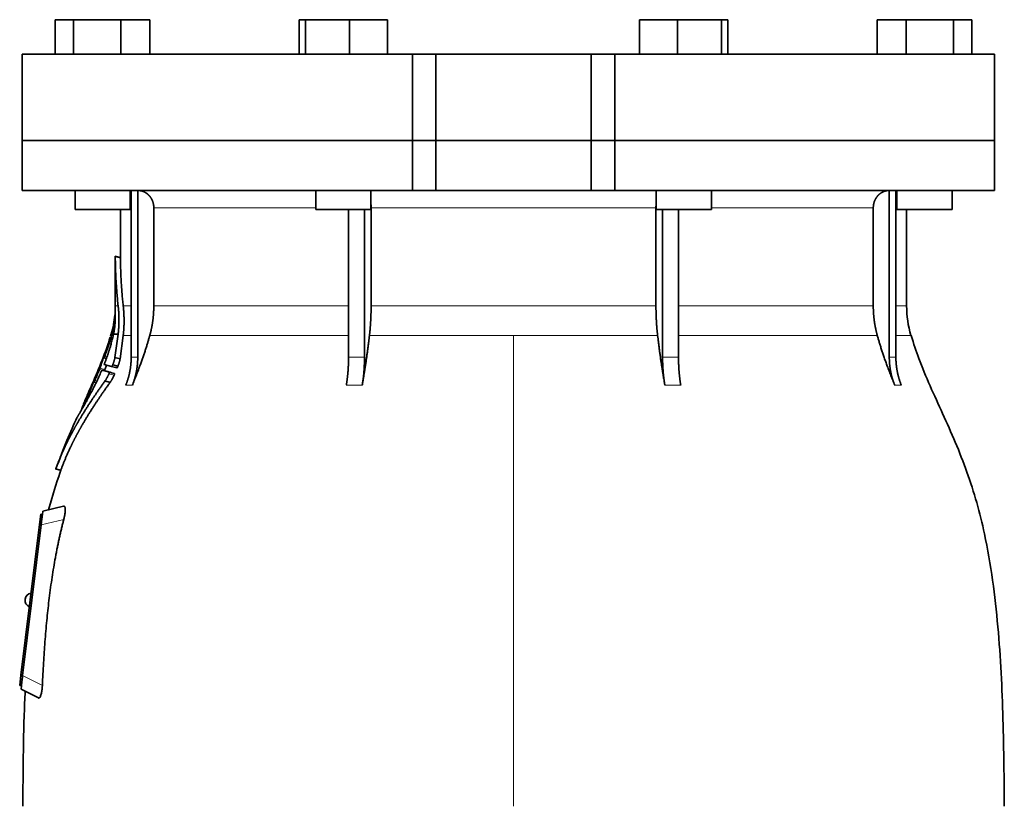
# Model space of a CAD drawing. Header units: millimetres. Extents: x 441 to 1325, y -1714 to 1591.
# Tile 25 of 29: x 448 to 733, y 863 to 1091. Entities that reach past the tile are written whole.
import ezdxf

# ---------------------------------------------------------------- set-up
doc = ezdxf.new("R2010")
doc.units = ezdxf.units.MM
doc.layers.add('VSI344-454_FLANG', color=7, linetype='Continuous')
doc.layers.add('VSI344-454_TESTA', color=7, linetype='Continuous')

# ---------------------------------------------------------------- blocks, each defined once
blk = doc.blocks.new('SE')
at = {"layer": 'VSI344-454_FLANG', "color": 7, "linetype": 'Continuous', "lineweight": 35}
for p, q in [((458.05, 1090.53), (458.05, 1080.53)), ((458.05, 1090.53), (463.35, 1090.53)), ((463.35, 1090.53), (463.35, 1080.53)), ((463.35, 1090.53), (477.09, 1090.53)), ((477.09, 1090.53), (477.09, 1080.53)), ((477.09, 1090.53), (485.53, 1090.53)), ((485.53, 1090.53), (485.53, 1080.53)), ((528.8, 1090.53), (528.8, 1080.53)), ((528.8, 1090.53), (530.61, 1090.53)), ((530.61, 1090.53), (530.61, 1080.53)), ((530.61, 1090.53), (543.41, 1090.53)), ((543.41, 1090.53), (543.41, 1080.53)), ((543.41, 1090.53), (554.41, 1090.53)), ((554.41, 1090.53), (554.41, 1080.53)), ((627.53, 1090.53), (627.53, 1080.53)), ((627.53, 1090.53), (638.53, 1090.53)), ((638.53, 1090.53), (638.53, 1080.53)), ((638.53, 1090.53), (651.33, 1090.53)), ((651.33, 1090.53), (651.33, 1080.53)), ((651.33, 1090.53), (653.14, 1090.53)), ((653.14, 1090.53), (653.14, 1080.53)), ((696.41, 1090.53), (696.41, 1080.53)), ((696.41, 1090.53), (704.85, 1090.53)), ((704.85, 1090.53), (704.85, 1080.53)), ((704.85, 1090.53), (718.59, 1090.53)), ((718.59, 1090.53), (718.59, 1080.53)), ((718.59, 1090.53), (723.89, 1090.53)), ((723.89, 1090.53), (723.89, 1080.53)), ((561.64, 1080.53), (448.47, 1080.53)), ((448.47, 1080.53), (448.47, 1055.53)), ((561.64, 1080.53), (568.47, 1080.53)), ((561.64, 1080.53), (561.64, 1055.53)), ((568.47, 1080.53), (613.47, 1080.53)), ((568.47, 1055.53), (568.47, 1080.53)), ((613.47, 1080.53), (620.3, 1080.53)), ((613.47, 1055.53), (613.47, 1080.53)), ((730.42, 1080.53), (620.3, 1080.53)), ((620.3, 1080.53), (620.3, 1055.53)), ((730.42, 1080.53), (730.42, 1055.53)), ((448.47, 1055.53), (561.64, 1055.53)), ((561.64, 1055.53), (568.47, 1055.53)), ((568.47, 1055.53), (613.47, 1055.53)), ((613.47, 1055.53), (620.3, 1055.53)), ((730.42, 1055.53), (620.3, 1055.53))]:
    blk.add_line(p, q, dxfattribs=at)
at = {"layer": 'VSI344-454_TESTA', "color": 7, "linetype": 'Continuous', "lineweight": 35}
for p, q in [((561.64, 1055.53), (448.47, 1055.53)), ((448.47, 1055.53), (448.47, 1041.03)), ((568.47, 1055.53), (561.64, 1055.53)), ((561.64, 1041.03), (561.64, 1055.53)), ((568.47, 1055.53), (613.47, 1055.53)), ((568.47, 1055.53), (568.47, 1041.03)), ((620.3, 1055.53), (613.47, 1055.53)), ((613.47, 1055.53), (613.47, 1041.03)), ((730.42, 1055.53), (620.3, 1055.53)), ((620.3, 1055.53), (620.3, 1041.03)), ((730.42, 1041.03), (730.42, 1055.53)), ((448.47, 1041.03), (561.64, 1041.03)), ((463.79, 1041.03), (463.79, 1035.53)), ((479.79, 1035.53), (479.79, 1041.03)), ((480.07, 1041.03), (480.07, 992.68)), ((481.99, 1041.03), (481.98, 992.68)), ((533.6, 1041.03), (533.6, 1035.53)), ((549.6, 1035.53), (549.6, 1041.03)), ((561.64, 1041.03), (568.47, 1041.03)), ((568.47, 1041.03), (613.47, 1041.03)), ((620.3, 1041.03), (613.47, 1041.03)), ((730.42, 1041.03), (620.3, 1041.03)), ((632.34, 1041.03), (632.34, 1035.53)), ((648.34, 1035.53), (648.34, 1041.03)), ((699.95, 1041.03), (699.95, 992.68)), ((701.86, 1041.03), (701.87, 992.68)), ((702.15, 1041.03), (702.15, 1035.53)), ((718.15, 1035.53), (718.15, 1041.03)), ((463.79, 1035.53), (479.79, 1035.53)), ((476.97, 1035.53), (476.97, 1021.55)), ((486.63, 1036.03), (486.63, 1007.6)), ((533.6, 1035.53), (549.6, 1035.53)), ((543.12, 1035.53), (543.12, 992.68)), ((547.74, 1035.53), (547.74, 992.68)), ((549.66, 1036.03), (549.66, 1007.6)), ((632.28, 1036.03), (632.28, 1007.6)), ((632.34, 1035.53), (648.34, 1035.53)), ((634.2, 1035.53), (634.2, 992.68)), ((638.82, 1035.53), (638.82, 992.68)), ((695.31, 1036.03), (695.31, 1007.6)), ((702.15, 1035.53), (718.15, 1035.53)), ((704.97, 1007.6), (704.97, 1035.53)), ((476.99, 1021.57), (475.45, 1021.98)), ((475.47, 1022), (475.47, 1007.6)), ((474.27, 999.46), (474.05, 998.81)), ((474.95, 999.41), (476.3, 999.41)), ((476.3, 999.41), (475.37, 992.66)), ((476.87, 992.26), (477.77, 998.98)), ((472.16, 992.53), (472.88, 992.33)), ((476.87, 992.26), (475.37, 992.66)), ((471.63, 988.98), (473.1, 988.58)), ((474.39, 990), (472.28, 990.57)), ((473.72, 988.41), (475.22, 988)), ((474.39, 990), (475.89, 989.6)), ((474.72, 990.49), (476.22, 990.09)), ((469.27, 985.53), (469.9, 985.36)), ((473.98, 985.43), (472.48, 985.83)), ((468.83, 985.12), (468.68, 984.78)), ((467.36, 981.71), (466.66, 980.13)), ((458.14, 960.33), (459.73, 959.9)), ((454.33, 947.14), (454.45, 948.14)), ((460.49, 949.54), (454.45, 948.14)), ((453.47, 944.22), (453.83, 947.2)), ((453.83, 947.2), (454.33, 947.14)), ((454.3, 946.88), (454.33, 947.14)), ((448.11, 900.55), (453.47, 944.22)), ((453.96, 944.17), (448.6, 900.5)), ((449.31, 922.63), (449.29, 922.51)), ((447.74, 897.57), (448.11, 900.55)), ((448.24, 897.51), (447.74, 897.57)), ((448.12, 896.53), (448.23, 897.51)), ((448.24, 897.51), (448.27, 897.79)), ((448.12, 896.53), (453.15, 893.97))]:
    blk.add_line(p, q, dxfattribs=at)
at = {"layer": 'VSI344-454_TESTA', "color": 4, "linetype": 'Continuous', "lineweight": 9}
for p, q in [((479.79, 1036.03), (479.93, 1036.03)), ((533.6, 1036.03), (486.63, 1036.03)), ((632.28, 1036.03), (549.66, 1036.03)), ((695.31, 1036.03), (648.34, 1036.03)), ((701.89, 1036.03), (702.15, 1036.03)), ((475.47, 1021.82), (476.97, 1021.42)), ((475.47, 1007.6), (476.3, 1007.6)), ((479.93, 1007.6), (477.77, 1007.6)), ((543.08, 1007.6), (486.63, 1007.6)), ((632.28, 1007.6), (549.66, 1007.6)), ((695.31, 1007.6), (638.82, 1007.6)), ((701.89, 1007.6), (704.97, 1007.6)), ((473.92, 997.28), (474.39, 997.15)), ((474.02, 997.62), (474.49, 997.49)), ((474.27, 999.41), (474.46, 999.41)), ((477.77, 998.98), (479.99, 998.98)), ((485.46, 998.98), (543.11, 998.98)), ((549.18, 998.98), (590.97, 998.98)), ((590.97, 998.98), (590.97, 862.56)), ((590.97, 998.98), (632.76, 998.98)), ((638.85, 998.98), (696.48, 998.98)), ((706.23, 998.98), (701.89, 998.98)), ((472.65, 994.1), (472.6, 994.12)), ((472.83, 992.21), (471.97, 992.44)), ((472.24, 992.76), (472.1, 992.79)), ((472.39, 992.98), (473.05, 992.8)), ((480.07, 992.68), (481.98, 992.68)), ((634.2, 992.68), (638.82, 992.68)), ((470.88, 989.18), (472.34, 988.79)), ((471.01, 989.54), (472.48, 989.14)), ((469.87, 985.28), (469.1, 985.49)), ((469.37, 985.8), (469.24, 985.83)), ((469.52, 985.98), (470.12, 985.82)), ((469.85, 987.11), (469.8, 987.13)), ((473.61, 987.87), (475.11, 987.47)), ((467.98, 982.55), (468.42, 982.43)), ((478.51, 984.62), (480.42, 984.62)), ((542.47, 984.62), (547.09, 984.62)), ((634.85, 984.62), (639.47, 984.62)), ((701.52, 984.62), (703.43, 984.62)), ((466.5, 979.74), (466.56, 979.73)), ((467.83, 982.2), (468.24, 982.09)), ((458.25, 960.45), (459.7, 960.06)), ((460.51, 945.68), (453.96, 944.17)), ((453.96, 944.16), (453.47, 944.22)), ((448.11, 900.55), (448.6, 900.49)), ((448.6, 900.5), (454.32, 897.59))]:
    blk.add_line(p, q, dxfattribs=at)
at = {"layer": 'VSI344-454_TESTA', "color": 7, "linetype": 'Continuous', "lineweight": 35}
for centre, radius, start, end in [((446.97, 1007.6), 28.5, 355.6587, 0), ((734.97, 1007.6), 30, 180, 196.6836), ((446.97, 1007.6), 28.5, 343.3164, 354.6744), ((451.27, 922.26), 2, 173, 248.5225), ((451.29, 922.39), 2, 97.4775, 173)]:
    blk.add_arc(centre, radius, start, end, dxfattribs=at)
for points, degree, knots in [([(486.63, 1036.03), (486.63, 1037), (486.3, 1037.9), (486.13, 1038.34), (485.89, 1038.75), (485.65, 1039.14), (485.35, 1039.48), (485.01, 1039.87), (484.6, 1040.17), (484.28, 1040.4), (483.93, 1040.58), (483.5, 1040.79), (483.03, 1040.91), (482.53, 1041.03), (481.99, 1041.03)], 2, [0, 0, 0, 0.25, 0.25, 0.375, 0.375, 0.5, 0.5, 0.642857, 0.642857, 0.75, 0.75, 0.875, 0.875, 1, 1, 1]), ([(699.95, 1041.03), (699.41, 1041.03), (698.91, 1040.91), (698.44, 1040.79), (698.01, 1040.58), (697.47, 1040.31), (697.01, 1039.9), (696.79, 1039.71), (696.59, 1039.48), (696.29, 1039.14), (696.05, 1038.75), (695.81, 1038.34), (695.64, 1037.9), (695.31, 1037), (695.31, 1036.03)], 2, [0, 0, 0, 0.125, 0.125, 0.25, 0.25, 0.416667, 0.416667, 0.5, 0.5, 0.625, 0.625, 0.75, 0.75, 1, 1, 1]), ([(475.47, 1021.82), (475.47, 1021.84), (475.47, 1021.87), (475.47, 1021.91), (475.47, 1021.94), (475.47, 1021.96), (475.47, 1021.97), (475.47, 1021.98), (475.47, 1021.97), (475.47, 1021.95)], 3, [0, 0, 0, 0, 0.0869281, 0.1705674, 0.2524773, 0.3343163, 0.417747, 0.5043405, 0.700726, 0.700726, 0.700726, 0.700726]), ([(476.97, 1021.58), (476.97, 1021.58), (476.97, 1021.58), (476.97, 1021.57), (476.97, 1021.54), (476.97, 1021.49), (476.97, 1021.44), (476.97, 1021.42)], 3, [0.4993634, 0.4993634, 0.4993634, 0.4993634, 0.5012743, 0.6248953, 0.748744, 0.8742682, 1, 1, 1, 1]), ([(475.42, 1002.93), (475.42, 1003), (475.43, 1003.12), (475.44, 1003.29), (475.44, 1003.45), (475.45, 1003.59), (475.45, 1003.72), (475.46, 1003.83), (475.46, 1003.93), (475.46, 1004.02), (475.46, 1004.1), (475.46, 1004.17), (475.46, 1004.23), (475.45, 1004.28), (475.45, 1004.32), (475.45, 1004.5), (475.44, 1004.78), (475.43, 1005.07), (475.41, 1005.34), (475.4, 1005.47), (475.39, 1005.5), (475.39, 1005.5)], 3, [0, 0, 0, 0, 0.0234084, 0.0454948, 0.0662673, 0.0857304, 0.103886, 0.1207337, 0.1362719, 0.1504979, 0.1634084, 0.1749999, 0.1852687, 0.1942113, 0.2018244, 0.2081053, 0.2931063, 0.3735012, 0.4491424, 0.5812047, 0.6494993, 0.6494993, 0.6494993, 0.6494993]), ([(476.3, 1007.6), (476.54, 1005.5), (476.53, 1003.43), (476.53, 1002.34), (476.46, 1001.26), (476.4, 1000.32), (476.3, 999.41)], 2, [0, 0, 0, 0.5, 0.5, 0.75, 0.75, 1, 1, 1]), ([(477.77, 998.98), (478.01, 1001.05), (478.01, 1003.21), (478.01, 1005.39), (477.77, 1007.6)], 2, [0, 0, 0, 0.5, 0.5, 1, 1, 1]), ([(485.46, 998.98), (486.04, 1001.08), (486.34, 1003.24), (486.63, 1005.41), (486.63, 1007.6)], 2, [0, 0, 0, 0.5, 0.5, 1, 1, 1]), ([(549.18, 998.98), (549.42, 1001.08), (549.54, 1003.24), (549.66, 1005.41), (549.66, 1007.6)], 2, [0, 0, 0, 0.5, 0.5, 1, 1, 1]), ([(632.28, 1007.6), (632.28, 1005.41), (632.4, 1003.24), (632.52, 1001.08), (632.76, 998.98)], 2, [0, 0, 0, 0.5, 0.5, 1, 1, 1]), ([(695.31, 1007.6), (695.31, 1005.41), (695.6, 1003.24), (695.9, 1001.08), (696.48, 998.98)], 2, [0, 0, 0, 0.5, 0.5, 1, 1, 1]), ([(474.95, 999.41), (474.97, 999.51), (475.01, 999.72), (475.07, 1000.02), (475.12, 1000.33), (475.17, 1000.63), (475.22, 1000.94), (475.27, 1001.28), (475.31, 1001.66), (475.35, 1002.08), (475.39, 1002.51), (475.41, 1002.79), (475.42, 1002.93)], 3, [0, 0, 0, 0, 0.075287, 0.152725, 0.232371, 0.314287, 0.398538, 0.485197, 0.598878, 0.722311, 0.855869, 1, 1, 1, 1]), ([(475.34, 1004.8), (475.34, 1004.82), (475.34, 1004.85), (475.35, 1004.88), (475.35, 1004.92), (475.35, 1004.94), (475.35, 1004.95), (475.35, 1004.95)], 3, [0, 0, 0, 0, 0.168351, 0.334942, 0.502689, 0.751512, 1, 1, 1, 1]), ([(472.39, 991), (472.44, 991.13), (472.54, 991.39), (472.68, 991.77), (472.82, 992.16), (472.96, 992.54), (473.1, 992.92), (473.23, 993.3), (473.36, 993.68), (473.48, 994.05), (473.6, 994.43), (473.72, 994.79), (473.83, 995.16), (473.97, 995.62), (474.14, 996.18), (474.32, 996.84), (474.49, 997.49), (474.65, 998.14), (474.81, 998.79), (474.9, 999.2), (474.95, 999.41)], 3, [0, 0, 0, 0, 0.0436, 0.087048, 0.130354, 0.173526, 0.216573, 0.259505, 0.302334, 0.345068, 0.38772, 0.4303, 0.472822, 0.515297, 0.592533, 0.671051, 0.750942, 0.832313, 0.915286, 1, 1, 1, 1]), ([(473.92, 997.28), (473.93, 997.3), (473.94, 997.34), (473.96, 997.4), (473.98, 997.47), (474, 997.55), (474.01, 997.6), (474.02, 997.62)], 3, [0, 0, 0, 0, 0.167837, 0.334108, 0.5018, 0.750897, 1, 1, 1, 1]), ([(485.46, 998.98), (485.38, 998.69), (485.21, 998.08), (484.94, 997.16), (484.65, 996.21), (484.33, 995.21), (484, 994.18), (483.64, 993.12), (483.25, 992.01), (482.84, 990.87), (482.41, 989.7), (481.95, 988.48), (481.46, 987.23), (480.95, 985.94), (480.6, 985.06), (480.42, 984.62)], 3, [0, 0, 0, 0, 0.060225, 0.123109, 0.188682, 0.256971, 0.328011, 0.401835, 0.478482, 0.557991, 0.640405, 0.725766, 0.814121, 0.905516, 1, 1, 1, 1]), ([(549.18, 998.98), (549.15, 998.69), (549.08, 998.08), (548.96, 997.16), (548.84, 996.21), (548.71, 995.21), (548.57, 994.18), (548.42, 993.12), (548.26, 992.01), (548.1, 990.87), (547.92, 989.7), (547.73, 988.48), (547.52, 987.23), (547.31, 985.94), (547.17, 985.06), (547.09, 984.62)], 3, [0, 0, 0, 0, 0.06022, 0.1231, 0.188669, 0.256956, 0.327994, 0.401817, 0.478464, 0.557974, 0.640389, 0.725753, 0.814111, 0.905511, 1, 1, 1, 1]), ([(634.85, 984.62), (634.77, 985.1), (634.61, 986.04), (634.38, 987.44), (634.17, 988.79), (633.96, 990.09), (633.77, 991.35), (633.59, 992.57), (633.43, 993.74), (633.27, 994.87), (633.13, 995.96), (633, 997), (632.87, 998.01), (632.8, 998.66), (632.76, 998.98)], 3, [0, 0, 0, 0, 0.102224, 0.200826, 0.295868, 0.387409, 0.475507, 0.560216, 0.641588, 0.719673, 0.794516, 0.86616, 0.934643, 1, 1, 1, 1]), ([(701.52, 984.62), (701.33, 985.1), (700.94, 986.04), (700.39, 987.44), (699.87, 988.79), (699.38, 990.09), (698.92, 991.35), (698.49, 992.57), (698.09, 993.74), (697.72, 994.87), (697.37, 995.96), (697.05, 997), (696.75, 998.01), (696.57, 998.66), (696.48, 998.98)], 3, [0, 0, 0, 0, 0.102224, 0.200826, 0.295868, 0.387409, 0.475507, 0.560216, 0.641588, 0.719673, 0.794516, 0.86616, 0.934643, 1, 1, 1, 1]), ([(733.31, 862.56), (733.27, 866.95), (733.2, 874.76), (732.96, 887.91), (732.45, 901.21), (731.53, 914.66), (730.04, 928.14), (727.98, 940.15), (725.43, 950.61), (722.56, 959.46), (719.18, 968.03), (715.46, 976.31), (711.79, 984.29), (708.51, 991.96), (707.05, 996.58), (706.27, 999.04)], 3, [0, 0, 0, 0, 0.084989, 0.179504, 0.274618, 0.37022, 0.466389, 0.563606, 0.629682, 0.695896, 0.761642, 0.826108, 0.888953, 0.950047, 1, 1, 1, 1]), ([(472.6, 994.12), (472.6, 994.14), (472.62, 994.18), (472.65, 994.25), (472.67, 994.31), (472.7, 994.39), (472.73, 994.48), (472.77, 994.55), (472.79, 994.59), (472.79, 994.58), (472.78, 994.54), (472.77, 994.49), (472.76, 994.46)], 3, [0, 0, 0, 0, 0.062966, 0.124796, 0.186784, 0.250209, 0.375117, 0.49931, 0.626183, 0.752696, 0.875851, 1, 1, 1, 1]), ([(471.97, 992.44), (471.98, 992.45), (471.99, 992.49), (472.01, 992.54), (472.03, 992.61), (472.06, 992.69), (472.09, 992.76), (472.1, 992.79)], 3, [0, 0, 0, 0, 0.164207, 0.326866, 0.491238, 0.745542, 1, 1, 1, 1]), ([(472.2, 992.64), (472.2, 992.63), (472.19, 992.6), (472.18, 992.56), (472.18, 992.54), (472.18, 992.52), (472.18, 992.52), (472.21, 992.55), (472.24, 992.63), (472.29, 992.73), (472.34, 992.85), (472.37, 992.94), (472.39, 992.98)], 3, [0, 0, 0, 0, 0.063279, 0.124964, 0.186389, 0.248902, 0.37582, 0.50344, 0.627237, 0.751955, 0.876448, 1, 1, 1, 1]), ([(472.39, 991), (472.38, 990.98), (472.36, 990.93), (472.34, 990.87), (472.32, 990.8), (472.3, 990.75), (472.28, 990.67), (472.27, 990.59), (472.28, 990.58), (472.28, 990.57)], 3, [0, 0, 0, 0, 0.102907, 0.202298, 0.30042, 0.399604, 0.502115, 0.750474, 1, 1, 1, 1]), ([(475.37, 992.66), (475.36, 992.61), (475.35, 992.51), (475.31, 992.36), (475.27, 992.19), (475.23, 992.03), (475.18, 991.85), (475.13, 991.67), (475.07, 991.49), (475.01, 991.29), (474.94, 991.1), (474.87, 990.9), (474.8, 990.7), (474.75, 990.56), (474.72, 990.49)], 3, [0, 0, 0, 0, 0.077144, 0.155351, 0.234641, 0.315035, 0.39655, 0.479206, 0.563019, 0.648006, 0.734183, 0.821564, 0.910165, 1, 1, 1, 1]), ([(476.22, 990.09), (476.25, 990.15), (476.29, 990.28), (476.36, 990.47), (476.43, 990.65), (476.49, 990.83), (476.55, 991.01), (476.6, 991.18), (476.65, 991.35), (476.7, 991.52), (476.74, 991.68), (476.78, 991.83), (476.81, 991.98), (476.84, 992.12), (476.86, 992.22), (476.87, 992.26)], 3, [0, 0, 0, 0, 0.082904, 0.164766, 0.245597, 0.325409, 0.404213, 0.482023, 0.558851, 0.634711, 0.709616, 0.783583, 0.856625, 0.928759, 1, 1, 1, 1]), ([(478.51, 984.62), (479.28, 986.53), (479.68, 988.57), (480.07, 990.6), (480.07, 992.68)], 2, [0, 0, 0, 0.500132, 0.500132, 1, 1, 1]), ([(481.98, 992.68), (481.98, 990.6), (481.59, 988.57), (481.2, 986.53), (480.42, 984.62)], 2, [0, 0, 0, 0.499849, 0.499849, 1, 1, 1]), ([(542.47, 984.62), (542.79, 986.53), (542.96, 988.57), (543.12, 990.6), (543.12, 992.68)], 2, [0, 0, 0, 0.500133, 0.500133, 1, 1, 1]), ([(547.74, 992.68), (547.74, 990.6), (547.58, 988.57), (547.41, 986.53), (547.09, 984.62)], 2, [0, 0, 0, 0.499868, 0.499868, 1, 1, 1]), ([(634.85, 984.62), (634.53, 986.52), (634.36, 988.56), (634.2, 990.6), (634.2, 992.68)], 2, [0, 0, 0, 0.5, 0.5, 1, 1, 1]), ([(638.82, 992.68), (638.82, 990.6), (638.98, 988.56), (639.15, 986.52), (639.47, 984.62)], 2, [0, 0, 0, 0.5, 0.5, 1, 1, 1]), ([(701.52, 984.62), (700.74, 986.53), (700.35, 988.57), (699.96, 990.6), (699.95, 992.68)], 2, [0, 0, 0, 0.500132, 0.500132, 1, 1, 1]), ([(701.87, 992.68), (701.87, 990.6), (702.26, 988.57), (702.66, 986.53), (703.43, 984.62)], 2, [0, 0, 0, 0.499868, 0.499868, 1, 1, 1]), ([(465.89, 977.82), (466.01, 978.02), (466.24, 978.43), (466.63, 979.13), (467.08, 979.93), (467.67, 981.01), (468.39, 982.37), (469.17, 983.87), (469.93, 985.41), (470.66, 986.93), (471.16, 988.05), (471.39, 988.58)], 3, [0, 0, 0, 0, 0.076554, 0.158421, 0.245571, 0.341174, 0.489368, 0.630596, 0.738412, 0.875199, 1, 1, 1, 1]), ([(470.88, 989.18), (470.89, 989.2), (470.91, 989.25), (470.93, 989.31), (470.96, 989.39), (470.99, 989.46), (471.01, 989.51), (471.01, 989.54)], 3, [0, 0, 0, 0, 0.168526, 0.335046, 0.503023, 0.75174, 1, 1, 1, 1]), ([(471.63, 988.98), (471.63, 988.98), (471.62, 988.98), (471.61, 988.97), (471.59, 988.95), (471.57, 988.92), (471.54, 988.87), (471.5, 988.81), (471.47, 988.74), (471.43, 988.66), (471.41, 988.61), (471.39, 988.58)], 3, [0, 0, 0, 0, 0.082967, 0.165673, 0.249342, 0.373952, 0.499349, 0.624786, 0.749741, 0.875167, 1, 1, 1, 1]), ([(472.48, 989.14), (472.47, 989.13), (472.46, 989.1), (472.44, 989.04), (472.42, 988.98), (472.39, 988.89), (472.36, 988.82), (472.34, 988.79)], 3, [0, 0, 0, 0, 0.163722, 0.326003, 0.490132, 0.74473, 1, 1, 1, 1]), ([(472.48, 989.14), (472.58, 989.46), (472.72, 989.88), (472.86, 990.31), (472.89, 990.41)], 3, [0, 0, 0, 0, 0.3333333, 0.4372298, 0.4372298, 0.4372298, 0.4372298]), ([(473.61, 987.87), (473.62, 987.89), (473.63, 987.93), (473.66, 988), (473.69, 988.07), (473.71, 988.15), (473.73, 988.23), (473.74, 988.3), (473.75, 988.36), (473.74, 988.39), (473.72, 988.4), (473.72, 988.41)], 3, [0, 0, 0, 0, 0.08401, 0.16737, 0.251806, 0.374676, 0.49698, 0.619813, 0.743838, 0.872043, 1, 1, 1, 1]), ([(474.39, 990), (474.4, 990), (474.41, 990), (474.43, 990.01), (474.45, 990.03), (474.48, 990.06), (474.51, 990.09), (474.55, 990.15), (474.6, 990.24), (474.67, 990.36), (474.7, 990.45), (474.72, 990.49)], 3, [0, 0, 0, 0, 0.086868, 0.170562, 0.252673, 0.334884, 0.418871, 0.50621, 0.674735, 0.834793, 1, 1, 1, 1]), ([(476.22, 990.09), (476.21, 990.07), (476.2, 990.02), (476.17, 989.96), (476.13, 989.89), (476.09, 989.81), (476.04, 989.73), (476, 989.67), (475.96, 989.63), (475.92, 989.6), (475.9, 989.6), (475.89, 989.6)], 3, [0, 0, 0, 0, 0.081418, 0.162667, 0.245387, 0.369019, 0.494297, 0.620472, 0.74628, 0.873568, 1, 1, 1, 1]), ([(472.48, 985.83), (470.2, 982.65), (468.33, 979.83), (466.21, 976.62), (464.49, 973.64), (463.55, 972.02), (462.72, 970.44), (461.84, 968.78), (461.06, 967.13), (459.47, 963.79), (458.25, 960.45)], 2, [0, 0, 0, 0.25, 0.25, 0.5, 0.5, 0.625, 0.625, 0.75, 0.75, 1, 1, 1]), ([(459.7, 960.06), (460.93, 963.4), (462.51, 966.72), (463.3, 968.36), (464.17, 970.01), (464.99, 971.56), (465.92, 973.16), (467.65, 976.15), (469.78, 979.37), (471.67, 982.23), (473.98, 985.43)], 2, [0, 0, 0, 0.25, 0.25, 0.375, 0.375, 0.5, 0.5, 0.75, 0.75, 1, 1, 1]), ([(469.1, 985.49), (469.1, 985.5), (469.11, 985.53), (469.13, 985.58), (469.16, 985.65), (469.2, 985.74), (469.23, 985.8), (469.24, 985.83)], 3, [0, 0, 0, 0, 0.16391, 0.326464, 0.490836, 0.745226, 1, 1, 1, 1]), ([(469.31, 985.65), (469.31, 985.62), (469.29, 985.57), (469.28, 985.51), (469.3, 985.54), (469.38, 985.69), (469.46, 985.85), (469.5, 985.94), (469.52, 985.98)], 3, [0, 0, 0, 0, 0.123664, 0.246411, 0.497463, 0.746927, 0.873761, 1, 1, 1, 1]), ([(469.8, 987.13), (469.81, 987.15), (469.83, 987.2), (469.86, 987.26), (469.88, 987.32), (469.92, 987.4), (469.96, 987.49), (469.99, 987.56), (470.02, 987.59), (470.02, 987.59), (470.01, 987.55), (469.99, 987.49), (469.98, 987.47)], 3, [0, 0, 0, 0, 0.06381, 0.126263, 0.188678, 0.252375, 0.378548, 0.504124, 0.629235, 0.754264, 0.876896, 1, 1, 1, 1]), ([(473.61, 987.87), (473.57, 987.8), (473.5, 987.65), (473.4, 987.43), (473.29, 987.21), (473.17, 986.99), (473.05, 986.76), (472.92, 986.53), (472.78, 986.28), (472.63, 986.05), (472.53, 985.9), (472.48, 985.83)], 3, [0, 0, 0, 0, 0.094258, 0.191243, 0.290639, 0.392138, 0.495456, 0.611681, 0.734498, 0.863817, 1, 1, 1, 1]), ([(473.98, 985.43), (474.01, 985.46), (474.05, 985.52), (474.12, 985.63), (474.19, 985.73), (474.25, 985.84), (474.32, 985.94), (474.38, 986.05), (474.44, 986.16), (474.51, 986.27), (474.61, 986.46), (474.76, 986.73), (474.94, 987.1), (475.05, 987.35), (475.11, 987.47)], 3, [0, 0, 0, 0, 0.061739, 0.122065, 0.181064, 0.238788, 0.295265, 0.350503, 0.404493, 0.457217, 0.508649, 0.678163, 0.842407, 1, 1, 1, 1]), ([(475.22, 988), (475.22, 988), (475.23, 988), (475.24, 987.98), (475.25, 987.95), (475.25, 987.9), (475.24, 987.83), (475.22, 987.75), (475.19, 987.66), (475.15, 987.56), (475.12, 987.5), (475.11, 987.47)], 3, [0, 0, 0, 0, 0.085449, 0.170198, 0.255947, 0.379765, 0.502454, 0.624681, 0.747679, 0.874067, 1, 1, 1, 1]), ([(467.83, 982.2), (467.84, 982.23), (467.86, 982.27), (467.89, 982.33), (467.92, 982.4), (467.95, 982.48), (467.97, 982.53), (467.98, 982.55)], 3, [0, 0, 0, 0, 0.168888, 0.335732, 0.503899, 0.752326, 1, 1, 1, 1]), ([(466.5, 979.74), (466.5, 979.75), (466.51, 979.78), (466.53, 979.82), (466.54, 979.86), (466.57, 979.93), (466.61, 980.02), (466.65, 980.09), (466.66, 980.13)], 3, [0, 0, 0, 0, 0.125105, 0.248501, 0.372119, 0.497878, 0.748605, 1, 1, 1, 1]), ([(464.33, 975.17), (464.33, 975.17), (464.33, 975.17), (464.34, 975.19), (464.36, 975.21), (464.38, 975.24), (464.41, 975.28), (464.44, 975.34), (464.48, 975.4), (464.52, 975.47), (464.57, 975.55), (464.64, 975.66), (464.72, 975.8), (464.83, 975.98), (464.95, 976.19), (465.09, 976.42), (465.24, 976.67), (465.35, 976.87), (465.41, 976.97)], 3, [0, 0, 0, 0, 0.054166, 0.108282, 0.162323, 0.21627, 0.270104, 0.323807, 0.377367, 0.430771, 0.48401, 0.53708, 0.613609, 0.690347, 0.767307, 0.844527, 0.922063, 1, 1, 1, 1]), ([(465.38, 976.95), (465.35, 976.9), (465.29, 976.79), (465.2, 976.64), (465.12, 976.5), (465.04, 976.37), (464.97, 976.24), (464.9, 976.12), (464.83, 976.01), (464.77, 975.91), (464.72, 975.81), (464.66, 975.72), (464.6, 975.61), (464.52, 975.49), (464.45, 975.37), (464.4, 975.28), (464.36, 975.22), (464.33, 975.18), (464.33, 975.17), (464.33, 975.17)], 3, [0, 0, 0, 0, 0.042969, 0.08578, 0.128454, 0.171009, 0.21346, 0.255821, 0.298104, 0.340321, 0.382478, 0.424584, 0.466644, 0.554492, 0.642779, 0.731504, 0.820647, 0.910165, 1, 1, 1, 1]), ([(465.38, 976.95), (465.38, 976.97), (465.4, 976.99), (465.42, 977.03), (465.44, 977.07), (465.47, 977.13), (465.52, 977.22), (465.57, 977.34), (465.62, 977.46), (465.67, 977.57), (465.71, 977.66), (465.73, 977.71), (465.74, 977.73)], 3, [0, 0, 0, 0, 0.064055, 0.126997, 0.189862, 0.253688, 0.381042, 0.508557, 0.632366, 0.756188, 0.878525, 1, 1, 1, 1]), ([(465.74, 977.69), (465.74, 977.68), (465.73, 977.65), (465.71, 977.61), (465.69, 977.56), (465.66, 977.5), (465.62, 977.41), (465.58, 977.31), (465.53, 977.2), (465.48, 977.11), (465.44, 977.03), (465.42, 976.99), (465.41, 976.97)], 3, [0, 0, 0, 0, 0.062493, 0.124501, 0.186876, 0.250458, 0.374582, 0.4995, 0.624366, 0.748976, 0.875076, 1, 1, 1, 1]), ([(465.89, 977.82), (465.89, 977.81), (465.87, 977.79), (465.85, 977.75), (465.83, 977.73), (465.83, 977.74), (465.84, 977.78), (465.86, 977.86), (465.9, 977.96), (465.94, 978.06), (465.98, 978.14), (466, 978.18), (466.01, 978.21)], 3, [0, 0, 0, 0, 0.063173, 0.126669, 0.25139, 0.374624, 0.497229, 0.620048, 0.744161, 0.870712, 0.935536, 1, 1, 1, 1]), ([(458.25, 960.45), (458.24, 960.44), (458.23, 960.41), (458.22, 960.38), (458.21, 960.34), (458.2, 960.32), (458.19, 960.31), (458.2, 960.32), (458.21, 960.35), (458.22, 960.39), (458.24, 960.43), (458.25, 960.45)], 3, [0, 0, 0, 0, 0.083882, 0.167351, 0.251899, 0.376428, 0.501233, 0.625666, 0.750014, 0.87532, 1, 1, 1, 1]), ([(459.7, 960.06), (459.69, 960.05), (459.68, 960.02), (459.67, 959.99), (459.66, 959.95), (459.65, 959.93), (459.65, 959.92), (459.65, 959.92)], 3, [0, 0, 0, 0, 0.0843796, 0.168281, 0.253219, 0.3781846, 0.5009475, 0.5009475, 0.5009475, 0.5009475]), ([(460.49, 949.54), (460.51, 949.54), (460.54, 949.55), (460.6, 949.54), (460.65, 949.53), (460.71, 949.5), (460.77, 949.44), (460.84, 949.32), (460.89, 949.18), (460.94, 948.94), (460.97, 948.57), (460.94, 947.99), (460.87, 947.43), (460.79, 946.93), (460.71, 946.52), (460.62, 946.11), (460.55, 945.82), (460.51, 945.68)], 3, [0, 0, 0, 0, 0.03415, 0.067958, 0.101516, 0.134917, 0.197958, 0.259657, 0.318285, 0.37658, 0.490339, 0.607904, 0.728718, 0.794673, 0.861368, 0.929571, 1, 1, 1, 1]), ([(460.51, 945.68), (460.42, 945.31), (460.23, 944.58), (459.95, 943.46), (459.68, 942.33), (459.42, 941.18), (459.16, 940.02), (458.91, 938.84), (458.67, 937.65), (458.43, 936.44), (458.2, 935.21), (457.7, 932.48), (456.99, 928.14), (456.21, 922.27), (455.56, 916.27), (455.13, 911.28), (454.84, 907.18), (454.64, 904.07), (454.47, 900.86), (454.37, 898.69), (454.32, 897.59)], 3, [0, 0, 0, 0, 0.02336, 0.047015, 0.070963, 0.095203, 0.119731, 0.144544, 0.169639, 0.195013, 0.220662, 0.246585, 0.366346, 0.49242, 0.612327, 0.739264, 0.80163, 0.865878, 0.932007, 1, 1, 1, 1]), ([(454.32, 897.59), (454.31, 897.52), (454.31, 897.38), (454.29, 897.18), (454.28, 896.97), (454.25, 896.71), (454.22, 896.39), (454.17, 896.02), (454.11, 895.68), (454.02, 895.26), (453.9, 894.8), (453.73, 894.37), (453.57, 894.12), (453.44, 894), (453.35, 893.94), (453.24, 893.93), (453.18, 893.95), (453.15, 893.97)], 3, [0, 0, 0, 0, 0.033557, 0.066787, 0.099773, 0.132599, 0.195864, 0.258046, 0.318335, 0.378144, 0.495718, 0.614111, 0.73627, 0.799835, 0.864479, 0.931713, 1, 1, 1, 1]), ([(449.35, 895.92), (449.28, 894.7), (448.95, 888.75), (448.79, 876.99), (448.67, 867.82), (448.63, 862.56)], 3, [0, 0, 0, 0, 0.099906, 0.570416, 1, 1, 1, 1])]:
    blk.add_open_spline(points, degree=degree, knots=knots, dxfattribs=at)
for points, degree in [([(549.66, 1036.03), (549.66, 1036.45), (549.64, 1036.86)], 2), ([(632.3, 1036.86), (632.28, 1036.45), (632.28, 1036.03)], 2), ([(475.47, 1021.82), (475.5, 1014.79), (476.3, 1007.6)], 2), ([(477.77, 1007.6), (477, 1014.58), (476.97, 1021.42)], 2), ([(475.34, 1004.8), (475.28, 1004.19), (475.15, 1002.97), (474.85, 1001.17), (474.6, 1000), (474.46, 999.41)], 3), ([(468.83, 985.12), (470.82, 989.63), (472.6, 994.05), (473.99, 998.51)], 3), ([(473.92, 997.28), (473.76, 996.81), (473.44, 995.86), (472.93, 994.43), (472.57, 993.46), (472.39, 992.98)], 3), ([(474.46, 999.41), (474.39, 999.11), (474.24, 998.51), (474.09, 997.92), (474.02, 997.62)], 3), ([(472.6, 994.12), (472.52, 993.9), (472.35, 993.46), (472.19, 993.02), (472.1, 992.79)], 3), ([(472.2, 992.64), (472.27, 992.84), (472.39, 993.25), (472.57, 993.85), (472.7, 994.26), (472.76, 994.46)], 3), ([(471.97, 992.44), (471.86, 992.11), (471.65, 991.46), (471.33, 990.5), (471.12, 989.86), (471.01, 989.54)], 3), ([(470.88, 989.18), (470.73, 988.83), (470.44, 988.12), (469.98, 987.05), (469.67, 986.34), (469.52, 985.98)], 3), ([(471.63, 988.98), (471.8, 988.93), (472.18, 988.83), (472.87, 988.64), (473.42, 988.49), (473.72, 988.41)], 3), ([(475.22, 988), (474.92, 988.09), (474.36, 988.24), (473.66, 988.43), (473.27, 988.53), (473.1, 988.58)], 3), ([(469.1, 985.49), (468.97, 985.16), (468.72, 984.51), (468.34, 983.53), (468.1, 982.88), (467.98, 982.55)], 3), ([(469.8, 987.13), (469.71, 986.91), (469.52, 986.48), (469.33, 986.05), (469.24, 985.83)], 3), ([(469.31, 985.65), (469.39, 985.85), (469.53, 986.25), (469.76, 986.86), (469.91, 987.26), (469.98, 987.47)], 3), ([(465.74, 977.69), (466.05, 978.5), (466.69, 980.1), (467.67, 982.46), (468.34, 984.01), (468.68, 984.78)], 3), ([(466.5, 979.74), (466.41, 979.52), (466.23, 979.07), (465.98, 978.4), (465.81, 977.96), (465.74, 977.73)], 3), ([(467.83, 982.2), (467.64, 981.76), (467.23, 980.88), (466.63, 979.55), (466.22, 978.66), (466.01, 978.21)], 3), ([(464.36, 975.17), (462.49, 971.26), (460.45, 966.32), (458.22, 960.34)], 3), ([(459.67, 959.95), (459.51, 959.7), (458.32, 955.88), (456.08, 948.5)], 3), ([(453.96, 944.17), (454.16, 945.75), (454.3, 946.88)], 2), ([(448.27, 897.79), (448.41, 898.92), (448.6, 900.5)], 2)]:
    blk.add_open_spline(points, degree=degree, dxfattribs=at)
at = {"layer": 'VSI344-454_TESTA', "color": 4, "linetype": 'Continuous', "lineweight": 9}
for points in [[(543.12, 992.68), (543.12, 992.68), (543.12, 992.68), (543.12, 992.68), (543.9, 992.72), (545.44, 992.75), (546.98, 992.71), (547.74, 992.68), (547.74, 992.68), (547.74, 992.68), (547.74, 992.68)], [(699.95, 992.68), (699.95, 992.68), (699.95, 992.68), (699.95, 992.68), (700.27, 992.71), (700.91, 992.75), (701.55, 992.71), (701.87, 992.68), (701.87, 992.68), (701.87, 992.68), (701.87, 992.68)]]:
    blk.add_open_spline(points, degree=3, knots=[0, 0, 0, 0, 0.000018, 0.000018, 0.000018, 0.5, 0.999982, 0.999982, 0.999982, 1, 1, 1, 1], dxfattribs=at)

msp = doc.modelspace()

# ---------------------------------------------------------------- block references
msp.add_blockref('SE', (0, 0))

doc.saveas('drawing.dxf')
